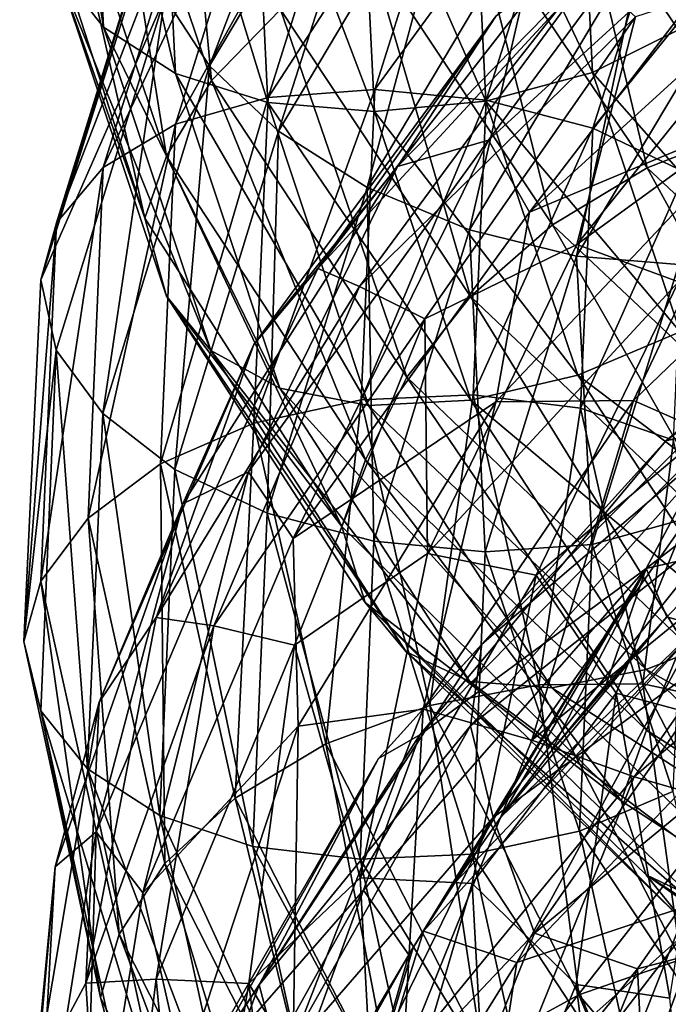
# Model space of a CAD drawing. Header units: metres. Extents: x -40 to 117, y -433 to 89.
# Tile 58 of 256: x -18.99 to -14.46, y -352.79 to -345.9. Entities that reach past the tile are written whole.
import ezdxf

# ---------------------------------------------------------------- set-up
doc = ezdxf.new("R2010")
doc.units = ezdxf.units.M
doc.layers.add('solid_506114_24501146', color=7, linetype='CONTINUOUS')

msp = doc.modelspace()

# ---------------------------------------------------------------- linework, layer by layer
at = {"layer": 'solid_506114_24501146'}
for points in [[(-18.849596, -343.173279, 928.826416), (-18.522413, -343.624146, 928.371338), (-18.409182, -345.954102, 930.94281)], [(-18.734364, -345.53952, 931.447144), (-18.849596, -343.173279, 928.826416), (-18.409182, -345.954102, 930.94281)], [(-17.979351, -345.7453, 918.985413), (-16.594397, -343.423615, 916.720276), (-17.667274, -346.226471, 918.573303)], [(-16.594397, -343.423615, 916.720276), (-16.306358, -343.940521, 916.351807), (-17.667274, -346.226471, 918.573303)], [(-18.522413, -343.624146, 928.371338), (-18.016426, -344.011139, 927.998535), (-17.906288, -346.278687, 930.499573)], [(-18.409182, -345.954102, 930.94281), (-18.522413, -343.624146, 928.371338), (-17.906288, -346.278687, 930.499573)], [(-17.901062, -343.676605, 933.256958), (-18.405401, -344.099487, 932.908081), (-17.653767, -346.326965, 935.462158)], [(-17.170023, -345.830658, 935.752747), (-17.901062, -343.676605, 933.256958), (-17.653767, -346.326965, 935.462158)], [(-17.667274, -346.226471, 918.573303), (-16.306358, -343.940521, 916.351807), (-17.184647, -346.683105, 918.272461)], [(-16.306358, -343.940521, 916.351807), (-15.860909, -344.457825, 916.112854), (-17.184647, -346.683105, 918.272461)], [(-18.016426, -344.011139, 927.998535), (-17.365341, -344.298218, 927.7453), (-17.259184, -346.481171, 930.159668)], [(-17.906288, -346.278687, 930.499573), (-18.016426, -344.011139, 927.998535), (-17.259184, -346.481171, 930.159668)], [(-18.405401, -344.099487, 932.908081), (-18.73233, -344.57843, 932.465515), (-17.967346, -346.857483, 935.053833)], [(-17.653767, -346.326965, 935.462158), (-18.405401, -344.099487, 932.908081), (-17.967346, -346.857483, 935.053833)], [(-15.080297, -344.402252, 927.837463), (-14.428074, -344.174286, 928.143433), (-14.339871, -345.950165, 930.189636)], [(-16.55752, -344.217987, 921.451843), (-17.179632, -344.311829, 921.041077), (-17.905487, -346.634003, 923.374573)], [(-17.257092, -346.446259, 923.711365), (-16.55752, -344.217987, 921.451843), (-17.905487, -346.634003, 923.374573)], [(-15.841371, -344.267944, 921.743774), (-16.55752, -344.217987, 921.451843), (-17.257092, -346.446259, 923.711365)], [(-17.179632, -344.311829, 921.041077), (-17.663647, -344.538269, 920.544434), (-18.409952, -346.936615, 922.932251)], [(-17.905487, -346.634003, 923.374573), (-17.179632, -344.311829, 921.041077), (-18.409952, -346.936615, 922.932251)], [(-17.365341, -344.298218, 927.7453), (-16.615131, -344.461823, 927.634644), (-16.513559, -346.544037, 929.952148)], [(-17.259184, -346.481171, 930.159668), (-17.365341, -344.298218, 927.7453), (-16.513559, -346.544037, 929.952148)], [(-16.510683, -346.391113, 923.915161), (-15.841371, -344.267944, 921.743774), (-17.257092, -346.446259, 923.711365)], [(-15.093547, -344.449005, 921.901733), (-15.841371, -344.267944, 921.743774), (-16.510683, -346.391113, 923.915161)], [(-17.184647, -346.683105, 918.272461), (-15.860909, -344.457825, 916.112854), (-16.563622, -347.075409, 918.11554)], [(-16.615131, -344.461823, 927.634644), (-15.83111, -344.497528, 927.66626), (-15.734331, -346.472015, 929.884644)], [(-16.513559, -346.544037, 929.952148), (-16.615131, -344.461823, 927.634644), (-15.734331, -346.472015, 929.884644)], [(-15.860909, -344.457825, 916.112854), (-15.287722, -344.931885, 916.031677), (-16.563622, -347.075409, 918.11554)], [(-15.731263, -346.464752, 923.978882), (-15.093547, -344.449005, 921.901733), (-16.510683, -346.391113, 923.915161)], [(-15.83111, -344.497528, 927.66626), (-15.080297, -344.402252, 927.837463), (-14.988108, -346.271545, 929.96283)], [(-14.377972, -344.746246, 921.911743), (-15.093547, -344.449005, 921.901733), (-15.731263, -346.464752, 923.978882)], [(-14.988108, -346.271545, 929.96283), (-15.080297, -344.402252, 927.837463), (-14.339871, -345.950165, 930.189636)], [(-15.734331, -346.472015, 929.884644), (-15.83111, -344.497528, 927.66626), (-14.988108, -346.271545, 929.96283)], [(-18.73233, -344.57843, 932.465515), (-18.864065, -344.988098, 931.870361), (-18.119759, -347.291107, 934.463501)], [(-17.663647, -344.538269, 920.544434), (-17.9774, -344.871124, 920.006104), (-18.736961, -347.322571, 922.425415)], [(-18.409952, -346.936615, 922.932251), (-17.663647, -344.538269, 920.544434), (-18.736961, -347.322571, 922.425415)], [(-17.967346, -346.857483, 935.053833), (-18.73233, -344.57843, 932.465515), (-18.119759, -347.291107, 934.463501)], [(-13.487077, -344.709961, 908.501648), (-15.715899, -346.745239, 910.361206), (-14.282072, -344.814697, 909.480896)], [(-15.428999, -347.24942, 909.978943), (-15.715899, -346.745239, 910.361206), (-13.487077, -344.709961, 908.501648)], [(-13.234495, -345.247742, 908.156616), (-15.428999, -347.24942, 909.978943), (-13.487077, -344.709961, 908.501648)], [(-14.985455, -346.661072, 923.89679), (-14.377972, -344.746246, 921.911743), (-15.731263, -346.464752, 923.978882)], [(-13.756946, -345.142853, 921.761658), (-14.377972, -344.746246, 921.911743), (-14.985455, -346.661072, 923.89679)], [(-17.9774, -344.871124, 920.006104), (-18.073975, -345.250885, 919.43866), (-18.846539, -347.722351, 921.858765)], [(-18.736961, -347.322571, 922.425415), (-17.9774, -344.871124, 920.006104), (-18.846539, -347.722351, 921.858765)], [(-15.715899, -346.745239, 910.361206), (-16.35358, -346.929352, 911.415344), (-14.282072, -344.814697, 909.480896)], [(-15.662893, -345.874603, 911.337402), (-14.282072, -344.814697, 909.480896), (-16.35358, -346.929352, 911.415344)], [(-16.563622, -347.075409, 918.11554), (-15.287722, -344.931885, 916.031677), (-15.848046, -347.372528, 918.118896)], [(-15.287722, -344.931885, 916.031677), (-14.627267, -345.32605, 916.119385), (-15.848046, -347.372528, 918.118896)], [(-15.085105, -344.938416, 935.706116), (-15.832511, -345.111237, 935.874878), (-14.607102, -346.939362, 938.082214)], [(-14.36993, -344.910004, 935.403198), (-15.085105, -344.938416, 935.706116), (-13.917544, -346.67038, 937.819397)], [(-13.917544, -346.67038, 937.819397), (-15.085105, -344.938416, 935.706116), (-14.607102, -346.939362, 938.082214)], [(-18.119759, -347.291107, 934.463501), (-18.864065, -344.988098, 931.870361), (-18.734364, -345.53952, 931.447144)], [(-15.832511, -345.111237, 935.874878), (-16.54826, -345.414093, 935.894775), (-15.267454, -347.336517, 938.190308)], [(-14.607102, -346.939362, 938.082214), (-15.832511, -345.111237, 935.874878), (-15.267454, -347.336517, 938.190308)], [(-14.338189, -346.971985, 923.664978), (-13.756946, -345.142853, 921.761658), (-14.985455, -346.661072, 923.89679)], [(-18.846539, -347.722351, 921.858765), (-18.073975, -345.250885, 919.43866), (-17.979351, -345.7453, 918.985413)], [(-13.745413, -346.544739, 908.623169), (-15.428999, -347.24942, 909.978943), (-13.234495, -345.247742, 908.156616)], [(-15.848046, -347.372528, 918.118896), (-14.627267, -345.32605, 916.119385), (-15.100223, -347.557404, 918.2724)], [(-14.627267, -345.32605, 916.119385), (-13.937048, -345.614471, 916.358948), (-15.100223, -347.557404, 918.2724)], [(-16.54826, -345.414093, 935.894775), (-17.170023, -345.830658, 935.752747), (-15.841094, -347.837677, 938.12262)], [(-16.908747, -347.643036, 913.780151), (-15.175564, -345.408508, 911.716064), (-15.662893, -345.874603, 911.337402)], [(-15.012213, -345.585754, 912.549377), (-15.175564, -345.408508, 911.716064), (-16.908747, -347.643036, 913.780151)], [(-15.267454, -347.336517, 938.190308), (-16.54826, -345.414093, 935.894775), (-15.841094, -347.837677, 938.12262)], [(-18.734364, -345.53952, 931.447144), (-18.409182, -345.954102, 930.94281), (-17.657393, -348.216003, 933.467407)], [(-17.969296, -347.8367, 934.019836), (-18.734364, -345.53952, 931.447144), (-17.657393, -348.216003, 933.467407)], [(-18.119759, -347.291107, 934.463501), (-18.734364, -345.53952, 931.447144), (-17.969296, -347.8367, 934.019836)], [(-15.09744, -347.474457, 915.007385), (-13.513071, -345.502655, 913.133911), (-14.686783, -345.883667, 913.2901)], [(-12.879443, -345.863037, 913.426514), (-13.513071, -345.502655, 913.133911), (-15.09744, -347.474457, 915.007385)], [(-16.617498, -347.769379, 914.582886), (-15.012213, -345.585754, 912.549377), (-16.908747, -347.643036, 913.780151)], [(-14.686783, -345.883667, 913.2901), (-15.012213, -345.585754, 912.549377), (-16.617498, -347.769379, 914.582886)], [(-15.100223, -347.557404, 918.2724), (-13.937048, -345.614471, 916.358948), (-14.384072, -347.613922, 918.563416)], [(-18.846539, -347.722351, 921.858765), (-17.979351, -345.7453, 918.985413), (-18.738997, -348.213745, 921.387878)], [(-18.738997, -348.213745, 921.387878), (-17.979351, -345.7453, 918.985413), (-18.413733, -348.657043, 920.929382)], [(-17.979351, -345.7453, 918.985413), (-17.667274, -346.226471, 918.573303), (-18.413733, -348.657043, 920.929382)], [(-17.170023, -345.830658, 935.752747), (-17.653767, -346.326965, 935.462158), (-16.287397, -348.402954, 937.887146)], [(-15.841094, -347.837677, 938.12262), (-17.170023, -345.830658, 935.752747), (-16.287397, -348.402954, 937.887146)], [(-17.357765, -348.174866, 913.441162), (-15.662893, -345.874603, 911.337402), (-16.35358, -346.929352, 911.415344)], [(-16.908747, -347.643036, 913.780151), (-15.662893, -345.874603, 911.337402), (-17.357765, -348.174866, 913.441162)], [(-16.161629, -347.995636, 915.272827), (-14.686783, -345.883667, 913.2901), (-16.617498, -347.769379, 914.582886)], [(-15.09744, -347.474457, 915.007385), (-14.686783, -345.883667, 913.2901), (-16.161629, -347.995636, 915.272827)], [(-14.387703, -347.735626, 915.219727), (-12.879443, -345.863037, 913.426514), (-15.09744, -347.474457, 915.007385)], [(-18.409182, -345.954102, 930.94281), (-17.906288, -346.278687, 930.499573), (-17.175035, -348.479858, 932.9552)], [(-17.657393, -348.216003, 933.467407), (-18.409182, -345.954102, 930.94281), (-17.175035, -348.479858, 932.9552)], [(-14.988108, -346.271545, 929.96283), (-14.339871, -345.950165, 930.189636), (-13.754264, -347.672577, 932.199707)], [(-18.413733, -348.657043, 920.929382), (-17.667274, -346.226471, 918.573303), (-17.910715, -349.049377, 920.562622)], [(-17.667274, -346.226471, 918.573303), (-17.184647, -346.683105, 918.272461), (-17.910715, -349.049377, 920.562622)], [(-17.906288, -346.278687, 930.499573), (-17.259184, -346.481171, 930.159668), (-16.554358, -348.600037, 932.530457)], [(-17.175035, -348.479858, 932.9552), (-17.906288, -346.278687, 930.499573), (-16.554358, -348.600037, 932.530457)], [(-15.734331, -346.472015, 929.884644), (-14.988108, -346.271545, 929.96283), (-14.376028, -348.084991, 932.050415)], [(-14.376028, -348.084991, 932.050415), (-14.988108, -346.271545, 929.96283), (-13.754264, -347.672577, 932.199707)], [(-17.653767, -346.326965, 935.462158), (-17.967346, -346.857483, 935.053833), (-16.576704, -348.981934, 937.51123)], [(-16.287397, -348.402954, 937.887146), (-17.653767, -346.326965, 935.462158), (-16.576704, -348.981934, 937.51123)], [(-16.510683, -346.391113, 923.915161), (-17.257092, -346.446259, 923.711365), (-17.357529, -348.724487, 926.027222)], [(-16.606777, -348.562012, 926.140503), (-16.510683, -346.391113, 923.915161), (-17.357529, -348.724487, 926.027222)], [(-15.731263, -346.464752, 923.978882), (-16.510683, -346.391113, 923.915161), (-16.606777, -348.562012, 926.140503)], [(-17.257092, -346.446259, 923.711365), (-17.905487, -346.634003, 923.374573), (-18.009699, -349.008209, 925.766296)], [(-17.357529, -348.724487, 926.027222), (-17.257092, -346.446259, 923.711365), (-18.009699, -349.008209, 925.766296)], [(-17.259184, -346.481171, 930.159668), (-16.513559, -346.544037, 929.952148), (-15.839183, -348.564789, 932.227966)], [(-16.554358, -348.600037, 932.530457), (-17.259184, -346.481171, 930.159668), (-15.839183, -348.564789, 932.227966)], [(-15.82282, -348.525848, 926.107483), (-15.731263, -346.464752, 923.978882), (-16.606777, -348.562012, 926.140503)], [(-16.513559, -346.544037, 929.952148), (-15.734331, -346.472015, 929.884644), (-15.091777, -348.387909, 932.063477)], [(-14.985455, -346.661072, 923.89679), (-15.731263, -346.464752, 923.978882), (-15.82282, -348.525848, 926.107483)], [(-15.091777, -348.387909, 932.063477), (-15.734331, -346.472015, 929.884644), (-14.376028, -348.084991, 932.050415)], [(-15.839183, -348.564789, 932.227966), (-16.513559, -346.544037, 929.952148), (-15.091777, -348.387909, 932.063477)], [(-13.745413, -346.544739, 908.623169), (-15.663664, -348.575378, 910.458374), (-15.428999, -347.24942, 909.978943)], [(-14.701652, -348.566437, 909.927551), (-15.663664, -348.575378, 910.458374), (-13.745413, -346.544739, 908.623169)], [(-12.719047, -346.659851, 908.193909), (-14.701652, -348.566437, 909.927551), (-13.745413, -346.544739, 908.623169)], [(-17.905487, -346.634003, 923.374573), (-18.409952, -346.936615, 922.932251), (-18.517099, -349.388672, 925.379883)], [(-18.009699, -349.008209, 925.766296), (-17.905487, -346.634003, 923.374573), (-18.517099, -349.388672, 925.379883)], [(-15.07267, -348.61908, 925.930847), (-14.985455, -346.661072, 923.89679), (-15.82282, -348.525848, 926.107483)], [(-14.338189, -346.971985, 923.664978), (-14.985455, -346.661072, 923.89679), (-15.07267, -348.61908, 925.930847)], [(-13.972899, -348.888397, 909.929321), (-14.701652, -348.566437, 909.927551), (-12.719047, -346.659851, 908.193909)], [(-17.910715, -349.049377, 920.562622), (-17.184647, -346.683105, 918.272461), (-17.263451, -349.35498, 920.325012)], [(-17.184647, -346.683105, 918.272461), (-16.563622, -347.075409, 918.11554), (-17.263451, -349.35498, 920.325012)], [(-13.917544, -346.67038, 937.819397), (-14.607102, -346.939362, 938.082214), (-12.875588, -348.561981, 940.10376)], [(-15.715899, -346.745239, 910.361206), (-17.394331, -349.064209, 912.452271), (-16.35358, -346.929352, 911.415344)], [(-17.082884, -349.531372, 912.028503), (-17.394331, -349.064209, 912.452271), (-15.715899, -346.745239, 910.361206)], [(-15.428999, -347.24942, 909.978943), (-17.082884, -349.531372, 912.028503), (-15.715899, -346.745239, 910.361206)], [(-17.967346, -346.857483, 935.053833), (-18.119759, -347.291107, 934.463501), (-16.743002, -349.446564, 936.934387)], [(-16.576704, -348.981934, 937.51123), (-17.967346, -346.857483, 935.053833), (-16.743002, -349.446564, 936.934387)], [(-18.409952, -346.936615, 922.932251), (-18.736961, -347.322571, 922.425415), (-18.846012, -349.828888, 924.905273)], [(-18.517099, -349.388672, 925.379883), (-18.409952, -346.936615, 922.932251), (-18.846012, -349.828888, 924.905273)], [(-17.394331, -349.064209, 912.452271), (-17.854902, -349.288788, 913.551086), (-16.35358, -346.929352, 911.415344)], [(-17.357765, -348.174866, 913.441162), (-16.35358, -346.929352, 911.415344), (-17.854902, -349.288788, 913.551086)], [(-14.607102, -346.939362, 938.082214), (-15.267454, -347.336517, 938.190308), (-13.457662, -349.044006, 940.291809)], [(-12.875588, -348.561981, 940.10376), (-14.607102, -346.939362, 938.082214), (-13.457662, -349.044006, 940.291809)], [(-14.421638, -348.842499, 925.615234), (-14.338189, -346.971985, 923.664978), (-15.07267, -348.61908, 925.930847)], [(-14.476528, -348.84726, 904.885193), (-11.958073, -346.9646, 903.242188), (-14.088979, -348.756348, 903.95697)], [(-13.64961, -348.161926, 905.064941), (-11.958073, -346.9646, 903.242188), (-14.476528, -348.84726, 904.885193)], [(-17.263451, -349.35498, 920.325012), (-16.563622, -347.075409, 918.11554), (-16.517641, -349.549194, 920.238464)], [(-16.563622, -347.075409, 918.11554), (-15.848046, -347.372528, 918.118896), (-16.517641, -349.549194, 920.238464)], [(-15.663664, -348.575378, 910.458374), (-17.082884, -349.531372, 912.028503), (-15.428999, -347.24942, 909.978943)], [(-18.736961, -347.322571, 922.425415), (-18.846539, -347.722351, 921.858765), (-18.966318, -350.251953, 924.342163)], [(-18.846012, -349.828888, 924.905273), (-18.736961, -347.322571, 922.425415), (-18.966318, -350.251953, 924.342163)], [(-16.743002, -349.446564, 936.934387), (-18.119759, -347.291107, 934.463501), (-17.969296, -347.8367, 934.019836)], [(-15.267454, -347.336517, 938.190308), (-15.841094, -347.837677, 938.12262), (-13.963304, -349.621399, 940.291565)], [(-13.457662, -349.044006, 940.291809), (-15.267454, -347.336517, 938.190308), (-13.963304, -349.621399, 940.291565)], [(-16.517641, -349.549194, 920.238464), (-15.848046, -347.372528, 918.118896), (-15.738221, -349.624359, 920.300354)], [(-15.848046, -347.372528, 918.118896), (-15.100223, -347.557404, 918.2724), (-15.738221, -349.624359, 920.300354)], [(-16.141972, -349.636017, 917.043396), (-15.09744, -347.474457, 915.007385), (-16.161629, -347.995636, 915.272827)], [(-14.387703, -347.735626, 915.219727), (-15.09744, -347.474457, 915.007385), (-16.141972, -349.636017, 917.043396)], [(-15.738221, -349.624359, 920.300354), (-15.100223, -347.557404, 918.2724), (-14.991813, -349.573914, 920.505554)], [(-15.100223, -347.557404, 918.2724), (-14.384072, -347.613922, 918.563416), (-14.991813, -349.573914, 920.505554)], [(-14.991813, -349.573914, 920.505554), (-14.384072, -347.613922, 918.563416), (-14.343417, -349.392731, 920.84668)], [(-18.039764, -350.084778, 916.020081), (-16.908747, -347.643036, 913.780151), (-17.357765, -348.174866, 913.441162)], [(-16.617498, -347.769379, 914.582886), (-16.908747, -347.643036, 913.780151), (-18.039764, -350.084778, 916.020081)], [(-18.966318, -350.251953, 924.342163), (-18.846539, -347.722351, 921.858765), (-18.738997, -348.213745, 921.387878)], [(-15.381598, -349.788788, 917.167664), (-14.387703, -347.735626, 915.219727), (-16.141972, -349.636017, 917.043396)], [(-15.381598, -349.788788, 917.167664), (-14.032235, -348.649475, 915.801147), (-14.387703, -347.735626, 915.219727)], [(-17.637104, -350.141357, 916.777649), (-16.617498, -347.769379, 914.582886), (-18.039764, -350.084778, 916.020081)], [(-17.969296, -347.8367, 934.019836), (-17.657393, -348.216003, 933.467407), (-16.290741, -350.324646, 935.864868)], [(-16.578505, -349.978363, 936.462708), (-17.969296, -347.8367, 934.019836), (-16.290741, -350.324646, 935.864868)], [(-16.743002, -349.446564, 936.934387), (-17.969296, -347.8367, 934.019836), (-16.578505, -349.978363, 936.462708)], [(-16.161629, -347.995636, 915.272827), (-16.617498, -347.769379, 914.582886), (-17.637104, -350.141357, 916.777649)], [(-12.125953, -347.825958, 902.297729), (-14.613864, -349.741455, 903.943481), (-14.088979, -348.756348, 903.95697)], [(-13.996927, -349.597992, 903.343262), (-14.613864, -349.741455, 903.943481), (-12.125953, -347.825958, 902.297729)], [(-15.841094, -347.837677, 938.12262), (-16.287397, -348.402954, 937.887146), (-14.356702, -350.24881, 940.106079)], [(-13.963304, -349.621399, 940.291565), (-15.841094, -347.837677, 938.12262), (-14.356702, -350.24881, 940.106079)], [(-17.072601, -350.277435, 917.402039), (-16.161629, -347.995636, 915.272827), (-17.637104, -350.141357, 916.777649)], [(-16.141972, -349.636017, 917.043396), (-16.161629, -347.995636, 915.272827), (-17.072601, -350.277435, 917.402039)], [(-15.091777, -348.387909, 932.063477), (-14.376028, -348.084991, 932.050415), (-13.263349, -349.772858, 934.035278)], [(-18.439705, -350.675659, 915.714417), (-17.357765, -348.174866, 913.441162), (-17.854902, -349.288788, 913.551086)], [(-18.039764, -350.084778, 916.020081), (-17.357765, -348.174866, 913.441162), (-18.439705, -350.675659, 915.714417)], [(-15.763657, -350.27063, 906.893127), (-13.64961, -348.161926, 905.064941), (-14.476528, -348.84726, 904.885193)], [(-13.951422, -348.721344, 906.191772), (-13.64961, -348.161926, 905.064941), (-15.763657, -350.27063, 906.893127)], [(-18.966318, -350.251953, 924.342163), (-18.738997, -348.213745, 921.387878), (-18.848059, -350.737427, 923.850647)], [(-18.848059, -350.737427, 923.850647), (-18.738997, -348.213745, 921.387878), (-18.520901, -351.14209, 923.344482)], [(-18.738997, -348.213745, 921.387878), (-18.413733, -348.657043, 920.929382), (-18.520901, -351.14209, 923.344482)], [(-17.657393, -348.216003, 933.467407), (-17.175035, -348.479858, 932.9552), (-15.845718, -350.531616, 935.287659)], [(-16.290741, -350.324646, 935.864868), (-17.657393, -348.216003, 933.467407), (-15.845718, -350.531616, 935.287659)], [(-15.839183, -348.564789, 932.227966), (-15.091777, -348.387909, 932.063477), (-13.923699, -350.171967, 934.134521)], [(-13.923699, -350.171967, 934.134521), (-15.091777, -348.387909, 932.063477), (-13.263349, -349.772858, 934.035278)], [(-16.287397, -348.402954, 937.887146), (-16.576704, -348.981934, 937.51123), (-14.611715, -350.871552, 939.759644)], [(-14.356702, -350.24881, 940.106079), (-16.287397, -348.402954, 937.887146), (-14.611715, -350.871552, 939.759644)], [(-17.175035, -348.479858, 932.9552), (-16.554358, -348.600037, 932.530457), (-15.273079, -350.574554, 934.782776)], [(-15.845718, -350.531616, 935.287659), (-17.175035, -348.479858, 932.9552), (-15.273079, -350.574554, 934.782776)], [(-15.82282, -348.525848, 926.107483), (-16.606777, -348.562012, 926.140503), (-16.125784, -350.699585, 928.348572)], [(-15.364533, -350.555145, 928.219604), (-15.82282, -348.525848, 926.107483), (-16.125784, -350.699585, 928.348572)], [(-15.07267, -348.61908, 925.930847), (-15.82282, -348.525848, 926.107483), (-15.364533, -350.555145, 928.219604)], [(-16.606777, -348.562012, 926.140503), (-17.357529, -348.724487, 926.027222), (-16.854792, -350.967957, 928.325012)], [(-15.663664, -348.575378, 910.458374), (-17.046658, -350.843414, 912.486206), (-17.082884, -349.531372, 912.028503)], [(-16.173843, -350.724121, 911.86322), (-17.046658, -350.843414, 912.486206), (-15.663664, -348.575378, 910.458374)], [(-16.125784, -350.699585, 928.348572), (-16.606777, -348.562012, 926.140503), (-16.854792, -350.967957, 928.325012)], [(-16.554358, -348.600037, 932.530457), (-15.839183, -348.564789, 932.227966), (-14.613257, -350.447296, 934.390686)], [(-14.701652, -348.566437, 909.927551), (-16.173843, -350.724121, 911.86322), (-15.663664, -348.575378, 910.458374)], [(-15.4129, -350.942078, 911.781494), (-16.173843, -350.724121, 911.86322), (-14.701652, -348.566437, 909.927551)], [(-14.613257, -350.447296, 934.390686), (-15.839183, -348.564789, 932.227966), (-13.923699, -350.171967, 934.134521)], [(-13.972899, -348.888397, 909.929321), (-15.4129, -350.942078, 911.781494), (-14.701652, -348.566437, 909.927551)], [(-18.520901, -351.14209, 923.344482), (-18.413733, -348.657043, 920.929382), (-18.014956, -351.468719, 922.910095)], [(-18.413733, -348.657043, 920.929382), (-17.910715, -349.049377, 920.562622), (-18.014956, -351.468719, 922.910095)], [(-15.273079, -350.574554, 934.782776), (-16.554358, -348.600037, 932.530457), (-14.613257, -350.447296, 934.390686)], [(-15.381598, -349.788788, 917.167664), (-14.824278, -350.613007, 917.671936), (-14.032235, -348.649475, 915.801147)], [(-14.636111, -350.546722, 927.949402), (-15.07267, -348.61908, 925.930847), (-15.364533, -350.555145, 928.219604)], [(-14.421638, -348.842499, 925.615234), (-15.07267, -348.61908, 925.930847), (-14.636111, -350.546722, 927.949402)], [(-14.032235, -348.649475, 915.801147), (-14.824278, -350.613007, 917.671936), (-14.141709, -350.795898, 917.312805)], [(-17.357529, -348.724487, 926.027222), (-18.009699, -349.008209, 925.766296), (-17.488071, -351.346375, 928.139343)], [(-16.854792, -350.967957, 928.325012), (-17.357529, -348.724487, 926.027222), (-17.488071, -351.346375, 928.139343)], [(-15.842189, -350.841309, 908.039124), (-13.951422, -348.721344, 906.191772), (-15.763657, -350.27063, 906.893127)], [(-14.012286, -349.384369, 907.213013), (-13.951422, -348.721344, 906.191772), (-15.842189, -350.841309, 908.039124)], [(-14.613864, -349.741455, 903.943481), (-16.196655, -350.905304, 905.787109), (-14.088979, -348.756348, 903.95697)], [(-14.476528, -348.84726, 904.885193), (-14.088979, -348.756348, 903.95697), (-16.196655, -350.905304, 905.787109)], [(-16.486332, -351.069122, 906.786682), (-14.476528, -348.84726, 904.885193), (-16.196655, -350.905304, 905.787109)], [(-15.763657, -350.27063, 906.893127), (-14.476528, -348.84726, 904.885193), (-16.486332, -351.069122, 906.786682)], [(-14.003936, -350.683868, 927.550659), (-14.421638, -348.842499, 925.615234), (-14.636111, -350.546722, 927.949402)], [(-13.330842, -349.246307, 910.207947), (-15.4129, -350.942078, 911.781494), (-13.972899, -348.888397, 909.929321)], [(-16.576704, -348.981934, 937.51123), (-16.743002, -349.446564, 936.934387), (-14.787284, -351.366821, 939.197388)], [(-14.611715, -350.871552, 939.759644), (-16.576704, -348.981934, 937.51123), (-14.787284, -351.366821, 939.197388)], [(-18.009699, -349.008209, 925.766296), (-18.517099, -349.388672, 925.379883), (-17.980776, -351.803619, 927.808228)], [(-17.394331, -349.064209, 912.452271), (-18.459826, -351.582214, 914.709351), (-17.854902, -349.288788, 913.551086)], [(-18.134449, -352.010132, 914.24115), (-18.459826, -351.582214, 914.709351), (-17.394331, -349.064209, 912.452271)], [(-17.082884, -349.531372, 912.028503), (-18.134449, -352.010132, 914.24115), (-17.394331, -349.064209, 912.452271)], [(-18.014956, -351.468719, 922.910095), (-17.910715, -349.049377, 920.562622), (-17.363924, -351.685822, 922.589661)], [(-17.488071, -351.346375, 928.139343), (-18.009699, -349.008209, 925.766296), (-17.980776, -351.803619, 927.808228)], [(-17.910715, -349.049377, 920.562622), (-17.263451, -349.35498, 920.325012), (-17.363924, -351.685822, 922.589661)], [(-13.330842, -349.246307, 910.207947), (-14.697135, -351.198151, 911.98175), (-15.4129, -350.942078, 911.781494)], [(-12.762222, -349.529572, 910.670166), (-14.697135, -351.198151, 911.98175), (-13.330842, -349.246307, 910.207947)], [(-18.459826, -351.582214, 914.709351), (-18.747089, -351.827545, 915.839417), (-17.854902, -349.288788, 913.551086)], [(-18.439705, -350.675659, 915.714417), (-17.854902, -349.288788, 913.551086), (-18.747089, -351.827545, 915.839417)], [(-18.517099, -349.388672, 925.379883), (-18.846012, -349.828888, 924.905273), (-18.300163, -352.297424, 927.365723)], [(-17.980776, -351.803619, 927.808228), (-18.517099, -349.388672, 925.379883), (-18.300163, -352.297424, 927.365723)], [(-17.363924, -351.685822, 922.589661), (-17.263451, -349.35498, 920.325012), (-16.613775, -351.774933, 922.410828)], [(-17.263451, -349.35498, 920.325012), (-16.517641, -349.549194, 920.238464), (-16.613775, -351.774933, 922.410828)], [(-15.682436, -351.48172, 909.051392), (-14.012286, -349.384369, 907.213013), (-15.842189, -350.841309, 908.039124)], [(-13.933496, -350.20108, 908.133301), (-14.012286, -349.384369, 907.213013), (-15.682436, -351.48172, 909.051392)], [(-14.991813, -349.573914, 920.505554), (-14.343417, -349.392731, 920.84668), (-14.426896, -351.300201, 922.762146)], [(-14.787284, -351.366821, 939.197388), (-16.743002, -349.446564, 936.934387), (-16.578505, -349.978363, 936.462708)], [(-17.046658, -350.843414, 912.486206), (-18.134449, -352.010132, 914.24115), (-17.082884, -349.531372, 912.028503)], [(-16.613775, -351.774933, 922.410828), (-16.517641, -349.549194, 920.238464), (-15.829818, -351.737976, 922.378662)], [(-16.517641, -349.549194, 920.238464), (-15.738221, -349.624359, 920.300354), (-15.829818, -351.737976, 922.378662)], [(-12.762222, -349.529572, 910.670166), (-14.042348, -351.385651, 912.37323), (-14.697135, -351.198151, 911.98175)], [(-15.829818, -351.737976, 922.378662), (-15.738221, -349.624359, 920.300354), (-15.079066, -351.578278, 922.495667)], [(-15.738221, -349.624359, 920.300354), (-14.991813, -349.573914, 920.505554), (-15.079066, -351.578278, 922.495667)], [(-15.079066, -351.578278, 922.495667), (-14.991813, -349.573914, 920.505554), (-14.426896, -351.300201, 922.762146)], [(-13.996927, -349.597992, 903.343262), (-14.468498, -350.078888, 903.691284), (-14.613864, -349.741455, 903.943481)], [(-14.242611, -350.14444, 903.474426), (-14.468498, -350.078888, 903.691284), (-13.996927, -349.597992, 903.343262)], [(-16.613274, -351.904266, 919.175049), (-16.141972, -349.636017, 917.043396), (-17.072601, -350.277435, 917.402039)], [(-15.381598, -349.788788, 917.167664), (-16.141972, -349.636017, 917.043396), (-16.613274, -351.904266, 919.175049)], [(-14.613864, -349.741455, 903.943481), (-16.589329, -351.99173, 905.840942), (-16.196655, -350.905304, 905.787109)], [(-16.27426, -352.442566, 905.404175), (-16.589329, -351.99173, 905.840942), (-14.613864, -349.741455, 903.943481)], [(-16.242439, -352.390747, 905.366394), (-16.27426, -352.442566, 905.404175), (-14.613864, -349.741455, 903.943481)], [(-16.171051, -352.276398, 905.282959), (-16.242439, -352.390747, 905.366394), (-14.613864, -349.741455, 903.943481)], [(-15.951511, -351.939301, 905.037415), (-16.171051, -352.276398, 905.282959), (-14.613864, -349.741455, 903.943481)], [(-15.629776, -351.47995, 904.703796), (-15.951511, -351.939301, 905.037415), (-14.613864, -349.741455, 903.943481)], [(-15.278737, -351.018219, 904.369751), (-15.629776, -351.47995, 904.703796), (-14.613864, -349.741455, 903.943481)], [(-14.893583, -350.55188, 904.032898), (-15.278737, -351.018219, 904.369751), (-14.613864, -349.741455, 903.943481)], [(-14.468498, -350.078888, 903.691284), (-14.893583, -350.55188, 904.032898), (-14.613864, -349.741455, 903.943481)], [(-18.846012, -349.828888, 924.905273), (-18.966318, -350.251953, 924.342163), (-18.429123, -352.741577, 926.803955)], [(-18.300163, -352.297424, 927.365723), (-18.846012, -349.828888, 924.905273), (-18.429123, -352.741577, 926.803955)], [(-15.829373, -351.94342, 919.206604), (-15.381598, -349.788788, 917.167664), (-16.613274, -351.904266, 919.175049)], [(-15.829373, -351.94342, 919.206604), (-14.824278, -350.613007, 917.671936), (-15.381598, -349.788788, 917.167664)], [(-16.578505, -349.978363, 936.462708), (-16.290741, -350.324646, 935.864868), (-14.35965, -352.200409, 938.059387)], [(-14.613301, -351.883698, 938.698242), (-16.578505, -349.978363, 936.462708), (-14.35965, -352.200409, 938.059387)], [(-14.787284, -351.366821, 939.197388), (-16.578505, -349.978363, 936.462708), (-14.613301, -351.883698, 938.698242)], [(-18.532852, -352.64093, 918.361816), (-18.039764, -350.084778, 916.020081), (-18.439705, -350.675659, 915.714417)], [(-17.637104, -350.141357, 916.777649), (-18.039764, -350.084778, 916.020081), (-18.532852, -352.64093, 918.361816)], [(-14.468498, -350.078888, 903.691284), (-15.629776, -351.47995, 904.703796), (-15.278737, -351.018219, 904.369751)], [(-14.242611, -350.14444, 903.474426), (-15.629776, -351.47995, 904.703796), (-14.468498, -350.078888, 903.691284)], [(-14.468498, -350.078888, 903.691284), (-15.278737, -351.018219, 904.369751), (-14.893583, -350.55188, 904.032898)], [(-18.039263, -352.612122, 919.061768), (-17.637104, -350.141357, 916.777649), (-18.532852, -352.64093, 918.361816)], [(-17.072601, -350.277435, 917.402039), (-17.637104, -350.141357, 916.777649), (-18.039263, -352.612122, 919.061768)], [(-14.242611, -350.14444, 903.474426), (-16.171051, -352.276398, 905.282959), (-15.951511, -351.939301, 905.037415)], [(-14.242611, -350.14444, 903.474426), (-15.51722, -352.496155, 904.744629), (-16.171051, -352.276398, 905.282959)], [(-14.242611, -350.14444, 903.474426), (-15.951511, -351.939301, 905.037415), (-15.629776, -351.47995, 904.703796)], [(-14.242611, -350.14444, 903.474426), (-13.533245, -350.427124, 902.976746), (-15.51722, -352.496155, 904.744629)], [(-14.613257, -350.447296, 934.390686), (-13.923699, -350.171967, 934.134521), (-12.273195, -351.755798, 936.033386)], [(-15.394872, -352.292603, 909.97644), (-13.933496, -350.20108, 908.133301), (-15.682436, -351.48172, 909.051392)], [(-13.284843, -350.554596, 908.400696), (-13.933496, -350.20108, 908.133301), (-15.394872, -352.292603, 909.97644)], [(-18.429123, -352.741577, 926.803955), (-18.966318, -350.251953, 924.342163), (-18.848059, -350.737427, 923.850647)], [(-17.391216, -352.643555, 919.608826), (-17.072601, -350.277435, 917.402039), (-18.039263, -352.612122, 919.061768)], [(-16.613274, -351.904266, 919.175049), (-17.072601, -350.277435, 917.402039), (-17.391216, -352.643555, 919.608826)], [(-17.319149, -352.652679, 908.93335), (-15.763657, -350.27063, 906.893127), (-16.486332, -351.069122, 906.786682)], [(-15.842189, -350.841309, 908.039124), (-15.763657, -350.27063, 906.893127), (-17.319149, -352.652679, 908.93335)], [(-14.356702, -350.24881, 940.106079), (-14.611715, -350.871552, 939.759644), (-12.137412, -352.453125, 941.726868)], [(-16.290741, -350.324646, 935.864868), (-15.845718, -350.531616, 935.287659), (-13.96738, -352.356232, 937.42334)], [(-14.35965, -352.200409, 938.059387), (-16.290741, -350.324646, 935.864868), (-13.96738, -352.356232, 937.42334)], [(-15.51722, -352.496155, 904.744629), (-13.533245, -350.427124, 902.976746), (-14.157065, -352.044739, 903.819519)], [(-15.273079, -350.574554, 934.782776), (-14.613257, -350.447296, 934.390686), (-12.881014, -352.11972, 936.37262)], [(-12.881014, -352.11972, 936.37262), (-14.613257, -350.447296, 934.390686), (-12.273195, -351.755798, 936.033386)], [(-15.364533, -350.555145, 928.219604), (-16.125784, -350.699585, 928.348572), (-15.083139, -352.723907, 930.468445)], [(-15.845718, -350.531616, 935.287659), (-15.273079, -350.574554, 934.782776), (-13.462621, -352.329773, 936.845886)], [(-13.96738, -352.356232, 937.42334), (-15.845718, -350.531616, 935.287659), (-13.462621, -352.329773, 936.845886)], [(-14.67433, -352.542145, 910.16571), (-13.284843, -350.554596, 908.400696), (-15.394872, -352.292603, 909.97644)], [(-14.636111, -350.546722, 927.949402), (-15.364533, -350.555145, 928.219604), (-14.371109, -352.476501, 930.247742)], [(-14.371109, -352.476501, 930.247742), (-15.364533, -350.555145, 928.219604), (-15.083139, -352.723907, 930.468445)], [(-13.462621, -352.329773, 936.845886), (-15.273079, -350.574554, 934.782776), (-12.881014, -352.11972, 936.37262)], [(-14.67433, -352.542145, 910.16571), (-13.612659, -352.264679, 909.638123), (-13.284843, -350.554596, 908.400696)], [(-13.689784, -352.371399, 929.888062), (-14.636111, -350.546722, 927.949402), (-14.371109, -352.476501, 930.247742)], [(-14.003936, -350.683868, 927.550659), (-14.636111, -350.546722, 927.949402), (-13.689784, -352.371399, 929.888062)], [(-15.829373, -351.94342, 919.206604), (-15.101901, -352.649902, 919.610168), (-14.824278, -350.613007, 917.671936)], [(-14.824278, -350.613007, 917.671936), (-15.101901, -352.649902, 919.610168), (-14.447178, -352.746002, 919.174011)], [(-14.824278, -350.613007, 917.671936), (-14.447178, -352.746002, 919.174011), (-14.141709, -350.795898, 917.312805)], [(-18.874962, -353.282654, 918.082458), (-18.439705, -350.675659, 915.714417), (-18.747089, -351.827545, 915.839417)], [(-18.532852, -352.64093, 918.361816), (-18.439705, -350.675659, 915.714417), (-18.874962, -353.282654, 918.082458)], [(-16.173843, -350.724121, 911.86322), (-17.081991, -353.054474, 913.941284), (-17.046658, -350.843414, 912.486206)], [(-16.312889, -353.166077, 913.773621), (-17.081991, -353.054474, 913.941284), (-16.173843, -350.724121, 911.86322)], [(-16.125784, -350.699585, 928.348572), (-16.854792, -350.967957, 928.325012), (-15.765011, -353.093048, 930.530579)], [(-15.4129, -350.942078, 911.781494), (-16.312889, -353.166077, 913.773621), (-16.173843, -350.724121, 911.86322)], [(-15.083139, -352.723907, 930.468445), (-16.125784, -350.699585, 928.348572), (-15.765011, -353.093048, 930.530579)], [(-18.848059, -350.737427, 923.850647), (-18.520901, -351.14209, 923.344482), (-17.984468, -353.589783, 925.740845)], [(-18.302151, -353.223206, 926.294189), (-18.848059, -350.737427, 923.850647), (-17.984468, -353.589783, 925.740845)], [(-18.429123, -352.741577, 926.803955), (-18.848059, -350.737427, 923.850647), (-18.302151, -353.223206, 926.294189)], [(-17.046658, -350.843414, 912.486206), (-17.847095, -353.267426, 914.644226), (-18.134449, -352.010132, 914.24115)], [(-17.081991, -353.054474, 913.941284), (-17.847095, -353.267426, 914.644226), (-17.046658, -350.843414, 912.486206)], [(-17.175608, -353.199799, 910.073608), (-15.842189, -350.841309, 908.039124), (-17.319149, -352.652679, 908.93335)], [(-15.682436, -351.48172, 909.051392), (-15.842189, -350.841309, 908.039124), (-17.175608, -353.199799, 910.073608)], [(-16.589329, -351.99173, 905.840942), (-17.746111, -353.31543, 907.81665), (-16.196655, -350.905304, 905.787109)], [(-16.486332, -351.069122, 906.786682), (-16.196655, -350.905304, 905.787109), (-17.746111, -353.31543, 907.81665)], [(-13.496336, -359.277588, 905.436951), (-12.800819, -350.928406, 899.37085), (-15.16286, -353.024567, 900.89386)], [(-15.16286, -355.963501, 896.848755), (-15.16286, -353.024567, 900.89386), (-12.800819, -350.928406, 899.37085)], [(-15.16286, -355.963501, 896.848755), (-12.800819, -350.928406, 899.37085), (-12.800819, -353.86731, 895.325806)], [(-14.611715, -350.871552, 939.759644), (-14.787284, -351.366821, 939.197388), (-12.313735, -352.980225, 941.182922)], [(-12.137412, -352.453125, 941.726868), (-14.611715, -350.871552, 939.759644), (-12.313735, -352.980225, 941.182922)], [(-16.854792, -350.967957, 928.325012), (-17.488071, -351.346375, 928.139343), (-16.357346, -353.561554, 930.41687)], [(-15.765011, -353.093048, 930.530579), (-16.854792, -350.967957, 928.325012), (-16.357346, -353.561554, 930.41687)], [(-14.697135, -351.198151, 911.98175), (-16.312889, -353.166077, 913.773621), (-15.4129, -350.942078, 911.781494)], [(-17.915375, -353.546783, 908.88623), (-16.486332, -351.069122, 906.786682), (-17.746111, -353.31543, 907.81665)], [(-17.319149, -352.652679, 908.93335), (-16.486332, -351.069122, 906.786682), (-17.915375, -353.546783, 908.88623)], [(-18.520901, -351.14209, 923.344482), (-18.014956, -351.468719, 922.910095), (-17.493177, -353.851685, 925.239502)], [(-17.984468, -353.589783, 925.740845), (-18.520901, -351.14209, 923.344482), (-17.493177, -353.851685, 925.239502)], [(-14.697135, -351.198151, 911.98175), (-15.548952, -353.311371, 913.888062), (-16.312889, -353.166077, 913.773621)], [(-14.042348, -351.385651, 912.37323), (-15.548952, -353.311371, 913.888062), (-14.697135, -351.198151, 911.98175)], [(-17.488071, -351.346375, 928.139343), (-17.980776, -351.803619, 927.808228), (-16.818193, -354.091919, 930.138794)], [(-16.357346, -353.561554, 930.41687), (-17.488071, -351.346375, 928.139343), (-16.818193, -354.091919, 930.138794)], [(-15.079066, -351.578278, 922.495667), (-14.426896, -351.300201, 922.762146), (-14.009042, -353.178253, 924.663391)], [(-14.042348, -351.385651, 912.37323), (-14.83263, -353.391968, 914.200012), (-15.548952, -353.311371, 913.888062)], [(-14.042348, -351.385651, 912.37323), (-14.110732, -352.9729, 914.310059), (-14.83263, -353.391968, 914.200012)], [(-12.313735, -352.980225, 941.182922), (-14.787284, -351.366821, 939.197388), (-14.613301, -351.883698, 938.698242)], [(-18.014956, -351.468719, 922.910095), (-17.363924, -351.685822, 922.589661), (-16.861002, -353.981445, 924.836975)], [(-17.493177, -353.851685, 925.239502), (-18.014956, -351.468719, 922.910095), (-16.861002, -353.981445, 924.836975)], [(-16.804966, -353.784515, 911.052673), (-15.682436, -351.48172, 909.051392), (-17.175608, -353.199799, 910.073608)], [(-15.394872, -352.292603, 909.97644), (-15.682436, -351.48172, 909.051392), (-16.804966, -353.784515, 911.052673)], [(-18.459826, -351.582214, 914.709351), (-18.87919, -354.204559, 917.058472), (-18.747089, -351.827545, 915.839417)], [(-18.550928, -354.592438, 916.544434), (-18.87919, -354.204559, 917.058472), (-18.459826, -351.582214, 914.709351)], [(-18.134449, -352.010132, 914.24115), (-18.550928, -354.592438, 916.544434), (-18.459826, -351.582214, 914.709351)], [(-15.829818, -351.737976, 922.378662), (-15.079066, -351.578278, 922.495667), (-14.642322, -353.551849, 924.471008)], [(-14.642322, -353.551849, 924.471008), (-15.079066, -351.578278, 922.495667), (-14.009042, -353.178253, 924.663391)], [(-17.363924, -351.685822, 922.589661), (-16.613775, -351.774933, 922.410828), (-16.13258, -353.966919, 924.566772)], [(-16.861002, -353.981445, 924.836975), (-17.363924, -351.685822, 922.589661), (-16.13258, -353.966919, 924.566772)], [(-16.613775, -351.774933, 922.410828), (-15.829818, -351.737976, 922.378662), (-15.371329, -353.819366, 924.441345)], [(-15.371329, -353.819366, 924.441345), (-15.829818, -351.737976, 922.378662), (-14.642322, -353.551849, 924.471008)], [(-18.87919, -354.204559, 917.058472), (-18.99494, -354.440002, 918.195496), (-18.747089, -351.827545, 915.839417)], [(-18.874962, -353.282654, 918.082458), (-18.747089, -351.827545, 915.839417), (-18.99494, -354.440002, 918.195496)], [(-17.980776, -351.803619, 927.808228), (-18.300163, -352.297424, 927.365723), (-17.11693, -354.636749, 929.726929)], [(-16.818193, -354.091919, 930.138794), (-17.980776, -351.803619, 927.808228), (-17.11693, -354.636749, 929.726929)], [(-16.13258, -353.966919, 924.566772), (-16.613775, -351.774933, 922.410828), (-15.371329, -353.819366, 924.441345)], [(-14.613301, -351.883698, 938.698242), (-14.35965, -352.200409, 938.059387), (-11.928031, -353.770599, 939.980652)], [(-12.13873, -353.479034, 940.654663), (-14.613301, -351.883698, 938.698242), (-11.928031, -353.770599, 939.980652)], [(-12.313735, -352.980225, 941.182922), (-14.613301, -351.883698, 938.698242), (-12.13873, -353.479034, 940.654663)], [(-16.490753, -354.193542, 921.332703), (-16.613274, -351.904266, 919.175049), (-17.391216, -352.643555, 919.608826)], [(-15.829373, -351.94342, 919.206604), (-16.613274, -351.904266, 919.175049), (-16.490753, -354.193542, 921.332703)], [(-15.711445, -354.117889, 921.270142), (-15.829373, -351.94342, 919.206604), (-16.490753, -354.193542, 921.332703)], [(-15.711445, -354.117889, 921.270142), (-15.101901, -352.649902, 919.610168), (-15.829373, -351.94342, 919.206604)], [(-17.847095, -353.267426, 914.644226), (-18.550928, -354.592438, 916.544434), (-18.134449, -352.010132, 914.24115)], [(-16.589329, -351.99173, 905.840942), (-17.981119, -354.494415, 907.931274), (-17.746111, -353.31543, 907.81665)], [(-17.65159, -354.90271, 907.450745), (-17.981119, -354.494415, 907.931274), (-16.589329, -351.99173, 905.840942)], [(-16.27426, -352.442566, 905.404175), (-17.65159, -354.90271, 907.450745), (-16.589329, -351.99173, 905.840942)], [(-15.77, -354.141144, 905.602478), (-14.157065, -352.044739, 903.819519), (-15.022466, -354.38739, 905.517334)], [(-15.51722, -352.496155, 904.744629), (-14.157065, -352.044739, 903.819519), (-15.77, -354.141144, 905.602478)], [(-14.157065, -352.044739, 903.819519), (-13.451152, -352.401215, 903.814758), (-15.022466, -354.38739, 905.517334)], [(-18.300163, -352.297424, 927.365723), (-18.429123, -352.741577, 926.803955), (-17.249918, -355.107239, 929.172485)], [(-17.11693, -354.636749, 929.726929), (-18.300163, -352.297424, 927.365723), (-17.249918, -355.107239, 929.172485)], [(-16.963333, -354.825012, 906.701355), (-16.242439, -352.390747, 905.366394), (-16.171051, -352.276398, 905.282959)], [(-16.963333, -354.825012, 906.701355), (-16.171051, -352.276398, 905.282959), (-15.51722, -352.496155, 904.744629)], [(-16.306112, -354.560242, 911.960754), (-15.394872, -352.292603, 909.97644), (-16.804966, -353.784515, 911.052673)], [(-14.67433, -352.542145, 910.16571), (-15.394872, -352.292603, 909.97644), (-16.306112, -354.560242, 911.960754)], [(-14.67433, -352.542145, 910.16571), (-14.589675, -354.246826, 911.398071), (-13.612659, -352.264679, 909.638123)], [(-13.901708, -354.449738, 911.059692), (-13.612659, -352.264679, 909.638123), (-14.589675, -354.246826, 911.398071)], [(-16.503662, -352.832214, 905.688782), (-17.65159, -354.90271, 907.450745), (-16.27426, -352.442566, 905.404175)], [(-16.963333, -354.825012, 906.701355), (-16.27426, -352.442566, 905.404175), (-16.242439, -352.390747, 905.366394)], [(-16.963333, -354.825012, 906.701355), (-16.503662, -352.832214, 905.688782), (-16.27426, -352.442566, 905.404175)], [(-15.022466, -354.38739, 905.517334), (-13.451152, -352.401215, 903.814758), (-12.954341, -352.914734, 904.190918)], [(-16.963333, -354.825012, 906.701355), (-15.51722, -352.496155, 904.744629), (-15.77, -354.141144, 905.602478)], [(-14.371109, -352.476501, 930.247742), (-15.083139, -352.723907, 930.468445), (-13.518855, -354.560577, 932.433228)], [(-15.539546, -354.697052, 912.064941), (-14.67433, -352.542145, 910.16571), (-16.306112, -354.560242, 911.960754)], [(-15.539546, -354.697052, 912.064941), (-14.589675, -354.246826, 911.398071), (-14.67433, -352.542145, 910.16571)], [(-18.366066, -355.216125, 920.728638), (-18.532852, -352.64093, 918.361816), (-18.874962, -353.282654, 918.082458)], [(-18.039263, -352.612122, 919.061768), (-18.532852, -352.64093, 918.361816), (-18.366066, -355.216125, 920.728638)], [(-17.805435, -355.090454, 921.36145), (-18.039263, -352.612122, 919.061768), (-18.366066, -355.216125, 920.728638)], [(-18.258802, -355.220032, 911.121094), (-17.319149, -352.652679, 908.93335), (-17.915375, -353.546783, 908.88623)], [(-17.175608, -353.199799, 910.073608), (-17.319149, -352.652679, 908.93335), (-18.258802, -355.220032, 911.121094)], [(-17.391216, -352.643555, 919.608826), (-18.039263, -352.612122, 919.061768), (-17.805435, -355.090454, 921.36145)], [(-17.102587, -355.007416, 921.822693), (-17.391216, -352.643555, 919.608826), (-17.805435, -355.090454, 921.36145)], [(-16.490753, -354.193542, 921.332703), (-17.391216, -352.643555, 919.608826), (-17.102587, -355.007416, 921.822693)], [(-15.711445, -354.117889, 921.270142), (-14.852132, -354.684967, 921.554688), (-15.101901, -352.649902, 919.610168)], [(-15.101901, -352.649902, 919.610168), (-14.244697, -354.69986, 921.045715), (-14.447178, -352.746002, 919.174011)], [(-15.101901, -352.649902, 919.610168), (-14.852132, -354.684967, 921.554688), (-14.244697, -354.69986, 921.045715)], [(-15.083139, -352.723907, 930.468445), (-15.765011, -353.093048, 930.530579), (-14.13001, -355.021881, 932.57428)], [(-13.518855, -354.560577, 932.433228), (-15.083139, -352.723907, 930.468445), (-14.13001, -355.021881, 932.57428)], [(-17.249918, -355.107239, 929.172485), (-18.429123, -352.741577, 926.803955), (-18.302151, -353.223206, 926.294189)]]:
    msp.add_3dface(points, dxfattribs=at)

doc.saveas('drawing.dxf')
